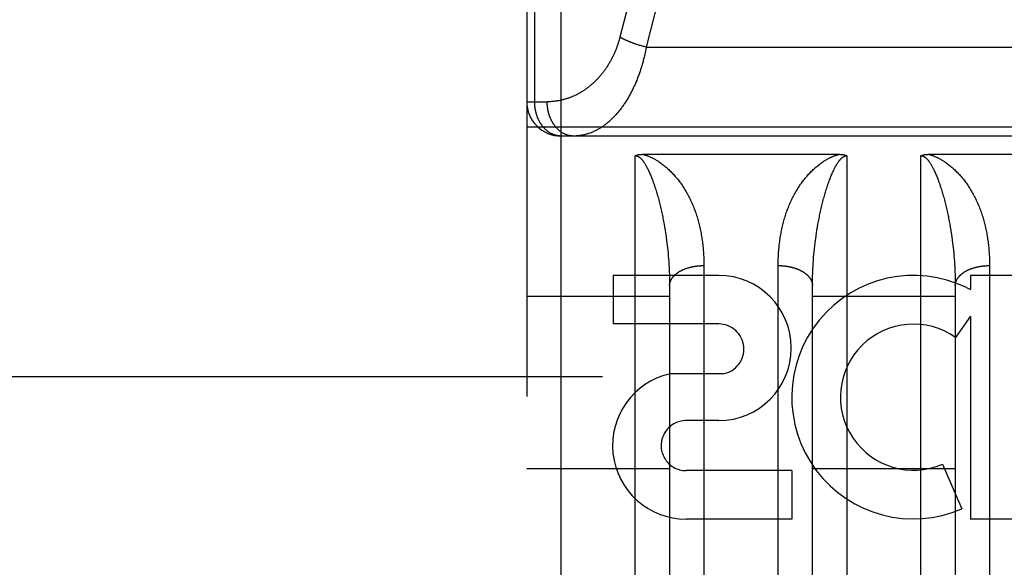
# Model space of a CAD drawing. Header units: inches. Extents: x 0 to 210, y 0 to 136.
# Tile 7 of 93: x 62.992 to 63.854, y 37.908 to 38.387. Entities that reach past the tile are written whole.
import ezdxf

# ---------------------------------------------------------------- set-up
doc = ezdxf.new("R2010")
doc.units = ezdxf.units.IN
doc.header["$LTSCALE"] = 11.549409
doc.header["$MEASUREMENT"] = 0
doc.linetypes.add('HIDDEN', pattern=[0.2, 0.1, -0.1])
doc.layers.get('0').update_dxf_attribs({"linetype": 'CONTINUOUS'})
for name, color, linetype in [('02___PRT_ALL_AXES', 7, 'CONTINUOUS'), ('DEFAULT_2', 8, 'HIDDEN'), ('DIMENSIONS', 7, 'CONTINUOUS')]:
    doc.layers.add(name, color=color, linetype=linetype)
doc.styles.get("Standard").update_dxf_attribs({"font": 'arial.ttf'})
doc.dimstyles.new('DIMSTYLE_1', dxfattribs={"dimtxt": 0.926423, "dimasz": 1.235231, "dimexe": 0.09, "dimexo": 0.07, "dimgap": 0.0375, "dimtad": 0, "dimtih": 1, "dimtoh": 1, "dimzin": 4, "dimdsep": 46, "dimtxsty": 'Standard', "dimblk": '_FILLED', "dimblk1": '_FILLED', "dimblk2": '_FILLED', "dimcen": 0.09, "dimazin": 1, "dimtfac": 1, "dimtofl": 0, "dimtmove": 0, "dimatfit": 3, "dimldrblk": '_FILLED', "dimfxl": 0, "dimtolj": 1, "dimtzin": 4, "dimarcsym": 0})

# ---------------------------------------------------------------- blocks, each defined once
blk = doc.blocks.new('_FILLED')
at = {"color": 0, "linetype": 'ByBlock'}
blk.add_solid([(0, 0), (-1, 0.2), (-1, -0.2)], dxfattribs=at)
blk = doc.blocks.new('*D13')
at = {"layer": 'DIMENSIONS', "color": 2, "linetype": 'Continuous'}
for p, q in [((62.9358, 76.15688), (60.56498, 76.15688)), ((66.5608, 76.15688), (69.03127, 76.15688))]:
    blk.add_line(p, q, dxfattribs=at)
at = {"layer": 'DIMENSIONS', "color": 2, "linetype": 'Continuous', "xscale": 1.2352309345, "yscale": 1.2352309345, "zscale": 1.2352309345}
blk.add_blockref('_FILLED', (62.9358, 76.15688), dxfattribs=at)
at = {"layer": 'DIMENSIONS', "color": 2, "linetype": 'Continuous', "xscale": 1.2352309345, "yscale": 1.2352309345, "zscale": 1.2352309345, "rotation": 180}
blk.add_blockref('_FILLED', (66.5608, 76.15688), dxfattribs=at)
at = {"layer": 'DIMENSIONS', "color": 2, "linetype": 'Continuous', "insert": (60.10177, 76.62009), "char_height": 0.926423, "width": 2.5175292, "attachment_point": 3, "line_spacing_factor": 0.9}
blk.add_mtext('3.63', dxfattribs=at)

msp = doc.modelspace()

# ---------------------------------------------------------------- linework, layer by layer
at = {"layer": '02___PRT_ALL_AXES', "color": 8, "linetype": 'HIDDEN'}
for p, q in [((63.60387, 38.16341), (63.51145, 38.16341)), ((63.51145, 38.16341), (63.51145, 38.12097)), ((63.98015, 38.16341), (63.82402, 38.16341)), ((63.82402, 38.16341), (63.82402, 38.15113)), ((63.82051, 38.1529), (63.82402, 38.15113)), ((63.60387, 38.12097), (63.51145, 38.12097)), ((63.82402, 38.12778), (63.81101, 38.10922)), ((63.82402, 38.12778), (63.82402, 37.95018)), ((63.6078, 38.07745), (63.56152, 38.07745)), ((63.60387, 38.03649), (63.57536, 38.03649)), ((63.66775, 37.99262), (63.57532, 37.99262)), ((63.66775, 37.99262), (63.66775, 37.95018)), ((63.79964, 37.99828), (63.81656, 37.95918)), ((63.66775, 37.95018), (63.57532, 37.95018)), ((63.98015, 37.95018), (63.82402, 37.95018))]:
    msp.add_line(p, q, dxfattribs=at)
for centre, radius, start, end in [((63.60387, 38.09995), 0.06346, 270, 90), ((63.77425, 38.05694), 0.10653, 64.26362, 293.40274), ((63.60387, 38.09903), 0.02193, 280.307, 90), ((63.77425, 38.05694), 0.06391, 54.88948, 293.40261), ((63.57524, 38.01456), 0.06437, 102.29948, 270.07752), ((63.57532, 38.01456), 0.02193, 89.90115, 270)]:
    msp.add_arc(centre, radius, start, end, dxfattribs=at)
at = {"layer": 'DEFAULT_2', "color": 8, "linetype": 'HIDDEN'}
for p, q in [((63.4658, 37.45741), (63.4658, 39.24241)), ((63.4358, 39.21241), (63.4358, 37.48741)), ((63.44274, 38.31541), (63.44274, 39.21241)), ((63.58208, 38.62673), (63.51732, 38.37202)), ((63.60497, 38.61726), (63.54039, 38.36325)), ((63.53218, 38.36551), (63.53139, 38.36577)), ((63.53299, 38.36525), (63.53218, 38.36551)), ((63.53379, 38.36501), (63.53299, 38.36525)), ((63.53461, 38.36476), (63.53379, 38.36501)), ((63.53542, 38.36453), (63.53461, 38.36476)), ((63.53624, 38.3643), (63.53542, 38.36453)), ((63.53707, 38.36407), (63.53624, 38.3643)), ((63.5379, 38.36386), (63.53707, 38.36407)), ((63.53873, 38.36365), (63.5379, 38.36386)), ((63.53956, 38.36344), (63.53873, 38.36365)), ((63.54039, 38.36325), (63.53956, 38.36344)), ((63.54039, 38.36325), (63.95622, 38.36325)), ((63.4358, 38.31541), (63.4537, 38.31541)), ((63.4358, 38.29341), (64.0608, 38.29341)), ((64.0308, 38.28541), (63.4658, 38.28541)), ((63.5308, 37.45741), (63.5308, 38.2682)), ((63.53718, 38.26941), (63.70921, 38.26941)), ((63.7158, 38.2682), (63.7158, 37.45741)), ((63.7808, 37.45741), (63.7808, 38.2682)), ((63.78718, 38.26941), (63.95921, 38.26941)), ((63.5555, 38.21077), (63.55597, 38.20823)), ((63.55597, 38.20823), (63.55641, 38.2057)), ((63.6902, 38.2057), (63.69064, 38.20823)), ((63.8055, 38.21077), (63.80597, 38.20823)), ((63.80597, 38.20823), (63.80641, 38.2057)), ((63.55641, 38.2057), (63.55683, 38.20316)), ((63.55743, 38.19935), (63.5578, 38.19681)), ((63.68864, 38.19554), (63.68899, 38.19808)), ((63.68899, 38.19808), (63.68937, 38.20062)), ((63.68937, 38.20062), (63.68977, 38.20316)), ((63.68977, 38.20316), (63.6902, 38.2057)), ((63.80704, 38.20189), (63.80743, 38.19935)), ((63.80743, 38.19935), (63.8078, 38.19681)), ((63.5578, 38.19681), (63.55814, 38.19428)), ((63.55814, 38.19428), (63.55847, 38.19174)), ((63.68756, 38.18669), (63.68784, 38.18922)), ((63.68784, 38.18922), (63.68814, 38.19174)), ((63.8078, 38.19681), (63.80814, 38.19428)), ((63.80814, 38.19428), (63.80847, 38.19174)), ((63.55891, 38.18795), (63.55918, 38.18543)), ((63.55918, 38.18543), (63.55943, 38.18292)), ((63.55943, 38.18292), (63.55966, 38.18041)), ((63.55966, 38.18041), (63.55987, 38.1779)), ((63.68684, 38.17915), (63.68706, 38.18166)), ((63.68706, 38.18166), (63.6873, 38.18417)), ((63.6873, 38.18417), (63.68756, 38.18669)), ((63.80891, 38.18795), (63.80918, 38.18543)), ((63.80918, 38.18543), (63.80943, 38.18292)), ((63.80943, 38.18292), (63.80966, 38.18041)), ((63.80966, 38.18041), (63.80987, 38.1779)), ((63.55987, 38.1779), (63.56006, 38.1754)), ((63.56006, 38.1754), (63.56022, 38.17292)), ((63.5908, 38.17339), (63.5908, 37.82817)), ((63.65581, 37.8269), (63.6558, 38.17206)), ((63.68631, 38.17167), (63.68647, 38.17416)), ((63.68647, 38.17416), (63.68664, 38.17665)), ((63.68664, 38.17665), (63.68684, 38.17915)), ((63.80987, 38.1779), (63.81006, 38.1754)), ((63.8408, 38.17339), (63.8408, 37.82817)), ((63.56043, 38.1692), (63.56055, 38.16673)), ((63.56055, 38.16673), (63.56064, 38.16427)), ((63.56064, 38.16427), (63.56071, 38.16182)), ((63.68606, 38.16673), (63.68618, 38.1692)), ((63.68618, 38.1692), (63.68631, 38.17167)), ((63.8103, 38.17167), (63.81043, 38.1692)), ((63.81043, 38.1692), (63.81055, 38.16673)), ((63.81055, 38.16673), (63.81064, 38.16427)), ((63.81064, 38.16427), (63.81071, 38.16182)), ((63.56071, 38.16182), (63.56076, 38.15939)), ((63.56076, 38.15939), (63.56079, 38.15696)), ((63.56079, 38.15696), (63.5608, 38.15455)), ((63.5608, 38.15455), (63.5608, 37.84733)), ((63.6858, 37.84855), (63.68581, 38.15575)), ((63.68581, 38.15575), (63.68583, 38.15817)), ((63.68583, 38.15817), (63.68587, 38.1606)), ((63.68587, 38.1606), (63.68593, 38.16305)), ((63.81071, 38.16182), (63.81076, 38.15939)), ((63.81076, 38.15939), (63.81079, 38.15696)), ((63.81079, 38.15696), (63.8108, 38.15455)), ((63.8108, 38.15455), (63.8108, 37.84733)), ((63.4358, 38.14541), (63.5608, 38.14541)), ((63.6858, 38.14541), (63.8108, 38.14541)), ((39.2483, 38.0749), (65.8523, 38.0749)), ((63.4358, 37.99441), (63.5608, 37.99441)), ((63.6858, 37.99441), (63.8108, 37.99441))]:
    msp.add_line(p, q, dxfattribs=at)
for points in [[(63.51732, 38.37202), (63.51714, 38.37131), (63.51695, 38.3706), (63.51675, 38.36989), (63.51655, 38.36919), (63.51635, 38.36848), (63.51614, 38.36778), (63.51592, 38.36708), (63.5157, 38.36638), (63.51547, 38.36568), (63.51523, 38.36499), (63.51499, 38.36429), (63.51475, 38.3636), (63.51449, 38.36291), (63.51423, 38.36222), (63.51397, 38.36153), (63.5137, 38.36085), (63.51343, 38.36017), (63.51314, 38.35948), (63.51286, 38.35881), (63.51257, 38.35813), (63.51227, 38.35746), (63.51196, 38.35678), (63.51165, 38.35611), (63.51133, 38.35545), (63.51101, 38.35478), (63.51068, 38.35412), (63.51035, 38.35346), (63.51001, 38.3528), (63.50966, 38.35215), (63.50931, 38.3515), (63.50896, 38.35085), (63.50859, 38.35021), (63.50822, 38.34956), (63.50785, 38.34892), (63.50747, 38.34829), (63.50708, 38.34766), (63.50669, 38.34703), (63.50629, 38.3464), (63.50588, 38.34578), (63.50547, 38.34516), (63.50506, 38.34455), (63.50463, 38.34394), (63.5042, 38.34333), (63.50377, 38.34273), (63.50333, 38.34213), (63.50289, 38.34154), (63.50243, 38.34095), (63.50198, 38.34036), (63.50151, 38.33978), (63.50104, 38.3392), (63.50057, 38.33863), (63.50009, 38.33806), (63.4996, 38.3375), (63.49911, 38.33694), (63.49861, 38.33639), (63.49811, 38.33584), (63.4976, 38.3353), (63.49709, 38.33476), (63.49657, 38.33423), (63.49604, 38.3337), (63.49551, 38.33318), (63.49498, 38.33267), (63.49444, 38.33216), (63.49389, 38.33165), (63.49334, 38.33115), (63.49278, 38.33066), (63.49222, 38.33018), (63.49165, 38.3297), (63.49107, 38.32922), (63.4905, 38.32876), (63.48991, 38.3283), (63.48932, 38.32784), (63.48873, 38.32739), (63.48813, 38.32695), (63.48753, 38.32652), (63.48692, 38.32609), (63.48631, 38.32567), (63.48569, 38.32526), (63.48507, 38.32486), (63.48444, 38.32446), (63.48381, 38.32407), (63.48318, 38.32369), (63.48254, 38.32331), (63.48189, 38.32294), (63.48125, 38.32258), (63.48059, 38.32223), (63.47994, 38.32189), (63.47928, 38.32155), (63.47861, 38.32123), (63.47795, 38.32091), (63.47727, 38.3206), (63.4766, 38.32029), (63.47592, 38.32), (63.47524, 38.31971), (63.47455, 38.31944), (63.47386, 38.31917), (63.47317, 38.31891), (63.47248, 38.31866), (63.47178, 38.31842), (63.47108, 38.31818), (63.47038, 38.31796), (63.46967, 38.31775), (63.46896, 38.31754), (63.46825, 38.31734), (63.46754, 38.31716), (63.46682, 38.31698), (63.46611, 38.31681), (63.46539, 38.31665), (63.46467, 38.3165), (63.46394, 38.31636), (63.46322, 38.31623), (63.46249, 38.31611), (63.46177, 38.316), (63.46104, 38.31589), (63.46031, 38.3158), (63.45958, 38.31572), (63.45884, 38.31565), (63.45811, 38.31558), (63.45738, 38.31553), (63.45664, 38.31548), (63.45591, 38.31545), (63.45517, 38.31543), (63.45444, 38.31541), (63.4537, 38.31541)], [(63.53139, 38.36577), (63.5306, 38.36603), (63.53021, 38.36616), (63.52982, 38.3663), (63.52944, 38.36643), (63.52905, 38.36657), (63.52867, 38.36671), (63.52829, 38.36685), (63.52791, 38.36699), (63.52754, 38.36713), (63.52717, 38.36727), (63.5268, 38.36742), (63.52643, 38.36756), (63.52607, 38.36771), (63.52571, 38.36785), (63.52535, 38.368), (63.525, 38.36815), (63.52464, 38.3683), (63.5243, 38.36844), (63.52395, 38.36859), (63.52361, 38.36875), (63.52327, 38.3689), (63.52294, 38.36905), (63.5226, 38.3692), (63.52228, 38.36935), (63.52195, 38.36951), (63.52163, 38.36966), (63.52132, 38.36982), (63.521, 38.36997), (63.52069, 38.37013), (63.52039, 38.37028), (63.52009, 38.37044), (63.51979, 38.3706), (63.5195, 38.37075), (63.51921, 38.37091), (63.51893, 38.37107), (63.51865, 38.37123), (63.51838, 38.37138), (63.51811, 38.37154), (63.51784, 38.3717), (63.51758, 38.37186), (63.51732, 38.37202)], [(63.54039, 38.36325), (63.5402, 38.36227), (63.54002, 38.3613), (63.53982, 38.36033), (63.53962, 38.35936), (63.53941, 38.35839), (63.5392, 38.35742), (63.53899, 38.35646), (63.53876, 38.3555), (63.53853, 38.35454), (63.5383, 38.35358), (63.53806, 38.35263), (63.53781, 38.35167), (63.53756, 38.35072), (63.5373, 38.34978), (63.53704, 38.34883), (63.53677, 38.34789), (63.53649, 38.34695), (63.53621, 38.34601), (63.53592, 38.34508), (63.53563, 38.34415), (63.53533, 38.34322), (63.53503, 38.3423), (63.53472, 38.34138), (63.5344, 38.34046), (63.53408, 38.33955), (63.53375, 38.33864), (63.53342, 38.33773), (63.53308, 38.33683), (63.53273, 38.33593), (63.53238, 38.33503), (63.53202, 38.33414), (63.53166, 38.33325), (63.53129, 38.33237), (63.53091, 38.33149), (63.53053, 38.33062), (63.53015, 38.32975), (63.52975, 38.32889), (63.52935, 38.32803), (63.52895, 38.32717), (63.52854, 38.32632), (63.52812, 38.32548), (63.5277, 38.32464), (63.52727, 38.3238), (63.52684, 38.32298), (63.5264, 38.32215), (63.52595, 38.32134), (63.5255, 38.32052), (63.52504, 38.31972), (63.52458, 38.31892), (63.52411, 38.31813), (63.52364, 38.31734), (63.52316, 38.31656), (63.52267, 38.31578), (63.52218, 38.31502), (63.52168, 38.31426), (63.52118, 38.3135), (63.52067, 38.31276), (63.52016, 38.31202), (63.51964, 38.31129), (63.51911, 38.31056), (63.51858, 38.30985), (63.51804, 38.30914), (63.5175, 38.30844), (63.51695, 38.30774), (63.5164, 38.30706), (63.51584, 38.30638), (63.51528, 38.30571), (63.51471, 38.30505), (63.51414, 38.3044), (63.51356, 38.30376), (63.51298, 38.30313), (63.51239, 38.3025), (63.5118, 38.30189), (63.5112, 38.30128), (63.5106, 38.30069), (63.50999, 38.3001), (63.50938, 38.29952), (63.50876, 38.29896), (63.50814, 38.2984), (63.50751, 38.29785), (63.50688, 38.29732), (63.50624, 38.29679), (63.5056, 38.29628), (63.50496, 38.29577), (63.50431, 38.29528), (63.50366, 38.29479), (63.503, 38.29432), (63.50234, 38.29386), (63.50168, 38.29341), (63.50101, 38.29297), (63.50034, 38.29254), (63.49967, 38.29213), (63.49899, 38.29172), (63.49831, 38.29133), (63.49762, 38.29095), (63.49693, 38.29058), (63.49624, 38.29022), (63.49555, 38.28988), (63.49485, 38.28955), (63.49415, 38.28923), (63.49344, 38.28892), (63.49274, 38.28862), (63.49203, 38.28834), (63.49132, 38.28807), (63.49061, 38.28781), (63.48989, 38.28757), (63.48917, 38.28734), (63.48845, 38.28712), (63.48773, 38.28691), (63.48701, 38.28672), (63.48629, 38.28654), (63.48556, 38.28637), (63.48483, 38.28622), (63.4841, 38.28608), (63.48337, 38.28595), (63.48264, 38.28584), (63.48191, 38.28574), (63.48118, 38.28565), (63.48044, 38.28557), (63.47971, 38.28551), (63.47897, 38.28547), (63.47824, 38.28543), (63.4775, 38.28541), (63.47677, 38.28541)], [(63.4658, 38.28541), (63.4655, 38.28541), (63.46518, 38.28542), (63.46487, 38.28543), (63.46454, 38.28545), (63.46422, 38.28548), (63.4639, 38.28551), (63.46358, 38.28555), (63.46325, 38.28559), (63.46293, 38.28564), (63.46261, 38.2857), (63.46229, 38.28576), (63.46197, 38.28582), (63.46165, 38.2859), (63.46133, 38.28597), (63.46102, 38.28606), (63.4607, 38.28615), (63.46039, 38.28625), (63.46007, 38.28635), (63.45976, 38.28646), (63.45945, 38.28657), (63.45914, 38.28669), (63.45883, 38.28681), (63.45852, 38.28694), (63.45821, 38.28708), (63.45791, 38.28722), (63.4576, 38.28737), (63.4573, 38.28752), (63.457, 38.28768), (63.4567, 38.28784), (63.45641, 38.28801), (63.45611, 38.28818), (63.45582, 38.28836), (63.45553, 38.28855), (63.45524, 38.28874), (63.45495, 38.28893), (63.45467, 38.28913), (63.45438, 38.28934), (63.4541, 38.28955), (63.45383, 38.28977), (63.45355, 38.28999), (63.45328, 38.29022), (63.45301, 38.29045), (63.45274, 38.29068), (63.45247, 38.29092), (63.45221, 38.29117), (63.45195, 38.29142), (63.45169, 38.29168), (63.45144, 38.29194), (63.45119, 38.2922), (63.45094, 38.29247), (63.45069, 38.29274), (63.45045, 38.29302), (63.45021, 38.2933), (63.44997, 38.29359), (63.44974, 38.29388), (63.44951, 38.29418), (63.44928, 38.29448), (63.44905, 38.29478), (63.44883, 38.29509), (63.44862, 38.2954), (63.4484, 38.29572), (63.44819, 38.29604), (63.44798, 38.29636), (63.44778, 38.29669), (63.44758, 38.29702), (63.44738, 38.29735), (63.44719, 38.29769), (63.447, 38.29803), (63.44681, 38.29838), (63.44663, 38.29873), (63.44645, 38.29908), (63.44628, 38.29943), (63.44611, 38.29979), (63.44594, 38.30015), (63.44578, 38.30051), (63.44562, 38.30088), (63.44547, 38.30125), (63.44532, 38.30162), (63.44517, 38.302), (63.44503, 38.30238), (63.44489, 38.30276), (63.44475, 38.30314), (63.44462, 38.30353), (63.4445, 38.30392), (63.44438, 38.30431), (63.44426, 38.3047), (63.44414, 38.30509), (63.44403, 38.30549), (63.44393, 38.30589), (63.44383, 38.30629), (63.44373, 38.30669), (63.44364, 38.30709), (63.44355, 38.3075), (63.44347, 38.30791), (63.44339, 38.30831), (63.44332, 38.30872), (63.44325, 38.30914), (63.44318, 38.30955), (63.44312, 38.30996), (63.44306, 38.31038), (63.44301, 38.31079), (63.44296, 38.31121), (63.44292, 38.31163), (63.44288, 38.31204), (63.44285, 38.31246), (63.44282, 38.31288), (63.44279, 38.3133), (63.44277, 38.31372), (63.44276, 38.31414), (63.44275, 38.31456), (63.44274, 38.31499), (63.44274, 38.31541)], [(63.47677, 38.28541), (63.47644, 38.28541), (63.47611, 38.28542), (63.47578, 38.28543), (63.47545, 38.28546), (63.47512, 38.28548), (63.47479, 38.28552), (63.47447, 38.28556), (63.47414, 38.2856), (63.47381, 38.28565), (63.47349, 38.28571), (63.47316, 38.28578), (63.47284, 38.28585), (63.47251, 38.28592), (63.47219, 38.286), (63.47187, 38.28609), (63.47154, 38.28619), (63.47122, 38.28629), (63.4709, 38.28639), (63.47059, 38.2865), (63.47027, 38.28662), (63.46995, 38.28675), (63.46964, 38.28687), (63.46933, 38.28701), (63.46902, 38.28715), (63.46871, 38.2873), (63.4684, 38.28745), (63.46809, 38.28761), (63.46779, 38.28777), (63.46749, 38.28794), (63.46719, 38.28812), (63.46689, 38.2883), (63.46659, 38.28848), (63.4663, 38.28868), (63.466, 38.28887), (63.46571, 38.28908), (63.46543, 38.28928), (63.46514, 38.2895), (63.46486, 38.28972), (63.46458, 38.28994), (63.4643, 38.29017), (63.46402, 38.2904), (63.46375, 38.29064), (63.46348, 38.29089), (63.46321, 38.29114), (63.46295, 38.29139), (63.46268, 38.29165), (63.46242, 38.29191), (63.46217, 38.29218), (63.46191, 38.29246), (63.46166, 38.29273), (63.46142, 38.29302), (63.46117, 38.2933), (63.46093, 38.2936), (63.46069, 38.29389), (63.46046, 38.29419), (63.46023, 38.2945), (63.46, 38.29481), (63.45977, 38.29512), (63.45955, 38.29544), (63.45934, 38.29576), (63.45912, 38.29609), (63.45891, 38.29642), (63.45871, 38.29675), (63.4585, 38.29709), (63.4583, 38.29743), (63.45811, 38.29777), (63.45792, 38.29812), (63.45773, 38.29847), (63.45754, 38.29883), (63.45736, 38.29919), (63.45719, 38.29955), (63.45702, 38.29991), (63.45685, 38.30028), (63.45668, 38.30065), (63.45652, 38.30103), (63.45637, 38.30141), (63.45622, 38.30179), (63.45607, 38.30217), (63.45593, 38.30256), (63.45579, 38.30294), (63.45565, 38.30333), (63.45552, 38.30373), (63.4554, 38.30412), (63.45527, 38.30452), (63.45516, 38.30492), (63.45504, 38.30532), (63.45494, 38.30573), (63.45483, 38.30614), (63.45473, 38.30654), (63.45464, 38.30695), (63.45455, 38.30737), (63.45446, 38.30778), (63.45438, 38.30819), (63.4543, 38.30861), (63.45423, 38.30903), (63.45416, 38.30945), (63.4541, 38.30987), (63.45404, 38.31029), (63.45399, 38.31071), (63.45394, 38.31114), (63.45389, 38.31156), (63.45385, 38.31199), (63.45382, 38.31241), (63.45379, 38.31284), (63.45376, 38.31327), (63.45374, 38.31369), (63.45372, 38.31412), (63.45371, 38.31455), (63.4537, 38.31498), (63.4537, 38.31541)], [(63.5308, 38.2682), (63.53089, 38.26824), (63.53098, 38.26829), (63.53107, 38.26833), (63.53116, 38.26838), (63.53125, 38.26842), (63.53135, 38.26846), (63.53145, 38.2685), (63.53155, 38.26854), (63.53165, 38.26858), (63.53175, 38.26862), (63.53186, 38.26866), (63.53197, 38.2687), (63.53208, 38.26873), (63.5322, 38.26877), (63.53232, 38.2688), (63.53243, 38.26884), (63.53256, 38.26887), (63.53268, 38.2689), (63.53281, 38.26894), (63.53294, 38.26897), (63.53307, 38.269), (63.5332, 38.26903), (63.53334, 38.26905), (63.53348, 38.26908), (63.53363, 38.26911), (63.53377, 38.26913), (63.53392, 38.26916), (63.53408, 38.26918), (63.53423, 38.26921), (63.53439, 38.26923), (63.53455, 38.26925), (63.53472, 38.26927), (63.53489, 38.26929), (63.53506, 38.2693), (63.53523, 38.26932), (63.53541, 38.26933), (63.53559, 38.26935), (63.53578, 38.26936), (63.53597, 38.26937), (63.53616, 38.26938), (63.53636, 38.26939), (63.53656, 38.2694), (63.53676, 38.2694), (63.53697, 38.26941), (63.53718, 38.26941)], [(63.5308, 38.2682), (63.53086, 38.2682), (63.53091, 38.2682), (63.53097, 38.2682), (63.53102, 38.26819), (63.53108, 38.26819), (63.53113, 38.26819), (63.53118, 38.26818), (63.53124, 38.26818), (63.5313, 38.26817), (63.53135, 38.26817), (63.53141, 38.26816), (63.53147, 38.26815), (63.53153, 38.26814), (63.53159, 38.26813), (63.53165, 38.26812), (63.53171, 38.26811), (63.53177, 38.2681), (63.53183, 38.26809), (63.53189, 38.26807), (63.53196, 38.26806), (63.53203, 38.26804), (63.53209, 38.26802), (63.53216, 38.268), (63.53223, 38.26798), (63.53231, 38.26796), (63.53238, 38.26793), (63.53246, 38.26791), (63.53254, 38.26788), (63.53262, 38.26785), (63.5327, 38.26781), (63.53279, 38.26778), (63.53287, 38.26774), (63.53296, 38.2677), (63.53306, 38.26766), (63.53315, 38.26761), (63.53325, 38.26756), (63.53336, 38.2675), (63.53346, 38.26745), (63.53357, 38.26738), (63.53369, 38.26732), (63.5338, 38.26725), (63.53391, 38.26717), (63.53403, 38.26709), (63.53415, 38.26701), (63.53428, 38.26692), (63.5344, 38.26683), (63.53453, 38.26673), (63.53466, 38.26663), (63.5348, 38.26652), (63.53494, 38.2664), (63.53508, 38.26627), (63.53523, 38.26614), (63.53538, 38.266), (63.53554, 38.26586), (63.5357, 38.2657), (63.53586, 38.26553), (63.53603, 38.26535), (63.53621, 38.26517), (63.53639, 38.26496), (63.53657, 38.26475), (63.53677, 38.26452), (63.53697, 38.26428), (63.53717, 38.26402), (63.53739, 38.26375), (63.53761, 38.26346), (63.53784, 38.26314), (63.53808, 38.26281), (63.53832, 38.26246), (63.53858, 38.26208), (63.53884, 38.26167), (63.53912, 38.26124), (63.5394, 38.26078), (63.5397, 38.26029), (63.54, 38.25977), (63.54032, 38.25922), (63.54064, 38.25863), (63.54097, 38.25801), (63.54131, 38.25735), (63.54167, 38.25666), (63.54202, 38.25593), (63.54239, 38.25517), (63.54276, 38.25437), (63.54314, 38.25353), (63.54352, 38.25267), (63.5439, 38.25178), (63.54429, 38.25086), (63.54467, 38.24992), (63.54505, 38.24896), (63.54543, 38.24799), (63.5458, 38.247)], [(63.5374, 38.26941), (63.53765, 38.26935), (63.5379, 38.26929), (63.53816, 38.26922), (63.53842, 38.26915), (63.53869, 38.26907), (63.53897, 38.26899), (63.53926, 38.2689), (63.53955, 38.26881), (63.53985, 38.26872), (63.54017, 38.26862), (63.54049, 38.26851), (63.54081, 38.26839), (63.54116, 38.26827), (63.54151, 38.26814), (63.54187, 38.268), (63.54225, 38.26785), (63.54263, 38.2677), (63.54303, 38.26753), (63.54345, 38.26735), (63.54387, 38.26717), (63.54432, 38.26696), (63.54478, 38.26675), (63.54526, 38.26652), (63.54575, 38.26627), (63.54627, 38.26601), (63.5468, 38.26573), (63.54735, 38.26543), (63.54792, 38.26511), (63.54851, 38.26477), (63.54912, 38.26441), (63.54975, 38.26402), (63.5504, 38.26361), (63.55107, 38.26318), (63.55176, 38.26272), (63.55247, 38.26224), (63.55319, 38.26173), (63.55393, 38.26119), (63.55467, 38.26063), (63.55544, 38.26004), (63.5562, 38.25942), (63.55698, 38.25879), (63.55775, 38.25814), (63.55852, 38.25746), (63.55929, 38.25678), (63.56005, 38.25608), (63.5608, 38.25536)], [(63.6858, 38.25536), (63.68656, 38.25608), (63.68732, 38.25678), (63.68809, 38.25746), (63.68886, 38.25814), (63.68963, 38.25879), (63.6904, 38.25942), (63.69117, 38.26004), (63.69193, 38.26063), (63.69268, 38.26119), (63.69342, 38.26173), (63.69414, 38.26224), (63.69485, 38.26272), (63.69554, 38.26318), (63.69621, 38.26361), (63.69686, 38.26402), (63.69749, 38.26441), (63.6981, 38.26477), (63.69869, 38.26511), (63.69926, 38.26543), (63.69981, 38.26573), (63.70034, 38.26601), (63.70085, 38.26627), (63.70135, 38.26652), (63.70183, 38.26675), (63.70229, 38.26696), (63.70273, 38.26717), (63.70316, 38.26735), (63.70358, 38.26753), (63.70398, 38.2677), (63.70436, 38.26785), (63.70474, 38.268), (63.7051, 38.26814), (63.70545, 38.26827), (63.70579, 38.26839), (63.70612, 38.26851), (63.70644, 38.26862), (63.70675, 38.26872), (63.70706, 38.26881), (63.70735, 38.2689), (63.70764, 38.26899), (63.70791, 38.26907), (63.70819, 38.26915), (63.70845, 38.26922), (63.70871, 38.26929), (63.70896, 38.26935), (63.70921, 38.26941)], [(63.7008, 38.247), (63.70118, 38.24798), (63.70155, 38.24894), (63.70192, 38.24988), (63.7023, 38.2508), (63.70267, 38.2517), (63.70304, 38.25257), (63.70341, 38.2534), (63.70377, 38.25421), (63.70413, 38.25498), (63.70448, 38.25572), (63.70483, 38.25642), (63.70516, 38.25709), (63.70549, 38.25773), (63.70581, 38.25834), (63.70612, 38.25891), (63.70642, 38.25945), (63.70672, 38.25996), (63.707, 38.26044), (63.70727, 38.26089), (63.70754, 38.26132), (63.7078, 38.26172), (63.70804, 38.2621), (63.70828, 38.26245), (63.70852, 38.26279), (63.70874, 38.26311), (63.70896, 38.2634), (63.70917, 38.26368), (63.70937, 38.26394), (63.70957, 38.26419), (63.70976, 38.26443), (63.70995, 38.26465), (63.71013, 38.26485), (63.7103, 38.26505), (63.71047, 38.26524), (63.71063, 38.26541), (63.71079, 38.26558), (63.71095, 38.26573), (63.7111, 38.26588), (63.71125, 38.26602), (63.71139, 38.26615), (63.71153, 38.26628), (63.71166, 38.26639), (63.7118, 38.26651), (63.71193, 38.26661), (63.71205, 38.26671), (63.71218, 38.26681), (63.7123, 38.2669), (63.71242, 38.26698), (63.71253, 38.26706), (63.71265, 38.26714), (63.71276, 38.26721), (63.71287, 38.26728), (63.71297, 38.26735), (63.71308, 38.26741), (63.71318, 38.26746), (63.71328, 38.26752), (63.71337, 38.26757), (63.71346, 38.26762), (63.71356, 38.26766), (63.71364, 38.2677), (63.71373, 38.26774), (63.71381, 38.26778), (63.7139, 38.26781), (63.71398, 38.26784), (63.71405, 38.26787), (63.71413, 38.2679), (63.7142, 38.26792), (63.71427, 38.26795), (63.71434, 38.26797), (63.71441, 38.26799), (63.71448, 38.26801), (63.71455, 38.26803), (63.71461, 38.26805), (63.71467, 38.26806), (63.71474, 38.26808), (63.7148, 38.26809), (63.71486, 38.2681), (63.71492, 38.26812), (63.71498, 38.26813), (63.71504, 38.26814), (63.71509, 38.26815), (63.71515, 38.26815), (63.71521, 38.26816), (63.71526, 38.26817), (63.71532, 38.26817), (63.71537, 38.26818), (63.71543, 38.26818), (63.71548, 38.26819), (63.71554, 38.26819), (63.71559, 38.26819), (63.71564, 38.2682), (63.7157, 38.2682), (63.71575, 38.2682), (63.7158, 38.2682)], [(63.70921, 38.26941), (63.70943, 38.26941), (63.70964, 38.26941), (63.70985, 38.2694), (63.71005, 38.2694), (63.71025, 38.26939), (63.71045, 38.26938), (63.71064, 38.26937), (63.71083, 38.26936), (63.71101, 38.26935), (63.71119, 38.26933), (63.71137, 38.26932), (63.71155, 38.2693), (63.71172, 38.26929), (63.71189, 38.26927), (63.71205, 38.26925), (63.71221, 38.26923), (63.71237, 38.26921), (63.71253, 38.26918), (63.71268, 38.26916), (63.71283, 38.26914), (63.71298, 38.26911), (63.71312, 38.26908), (63.71326, 38.26906), (63.7134, 38.26903), (63.71353, 38.269), (63.71367, 38.26897), (63.7138, 38.26894), (63.71392, 38.26891), (63.71405, 38.26887), (63.71417, 38.26884), (63.71429, 38.26881), (63.7144, 38.26877), (63.71452, 38.26874), (63.71463, 38.2687), (63.71474, 38.26866), (63.71485, 38.26862), (63.71495, 38.26858), (63.71506, 38.26854), (63.71516, 38.2685), (63.71526, 38.26846), (63.71535, 38.26842), (63.71545, 38.26838), (63.71554, 38.26833), (63.71563, 38.26829), (63.71572, 38.26825), (63.7158, 38.2682)], [(63.7808, 38.2682), (63.78089, 38.26825), (63.78098, 38.26829), (63.78107, 38.26834), (63.78116, 38.26838), (63.78126, 38.26842), (63.78136, 38.26846), (63.78145, 38.26851), (63.78155, 38.26855), (63.78166, 38.26859), (63.78176, 38.26862), (63.78187, 38.26866), (63.78198, 38.2687), (63.78209, 38.26874), (63.7822, 38.26877), (63.78232, 38.26881), (63.78244, 38.26884), (63.78256, 38.26887), (63.78269, 38.26891), (63.78281, 38.26894), (63.78294, 38.26897), (63.78308, 38.269), (63.78321, 38.26903), (63.78335, 38.26906), (63.78349, 38.26908), (63.78363, 38.26911), (63.78378, 38.26914), (63.78393, 38.26916), (63.78408, 38.26918), (63.78424, 38.26921), (63.78439, 38.26923), (63.78456, 38.26925), (63.78472, 38.26927), (63.78489, 38.26929), (63.78506, 38.2693), (63.78524, 38.26932), (63.78541, 38.26933), (63.7856, 38.26935), (63.78578, 38.26936), (63.78597, 38.26937), (63.78616, 38.26938), (63.78636, 38.26939), (63.78656, 38.2694), (63.78676, 38.2694), (63.78697, 38.26941), (63.78718, 38.26941)], [(63.7808, 38.2682), (63.78086, 38.2682), (63.78091, 38.2682), (63.78097, 38.2682), (63.78102, 38.26819), (63.78108, 38.26819), (63.78113, 38.26819), (63.78118, 38.26818), (63.78124, 38.26818), (63.7813, 38.26817), (63.78135, 38.26817), (63.78141, 38.26816), (63.78147, 38.26815), (63.78153, 38.26814), (63.78159, 38.26813), (63.78165, 38.26812), (63.78171, 38.26811), (63.78177, 38.2681), (63.78183, 38.26809), (63.78189, 38.26807), (63.78196, 38.26806), (63.78203, 38.26804), (63.78209, 38.26802), (63.78216, 38.268), (63.78223, 38.26798), (63.78231, 38.26796), (63.78238, 38.26793), (63.78246, 38.26791), (63.78254, 38.26788), (63.78262, 38.26785), (63.7827, 38.26781), (63.78279, 38.26778), (63.78287, 38.26774), (63.78296, 38.2677), (63.78306, 38.26766), (63.78315, 38.26761), (63.78325, 38.26756), (63.78336, 38.2675), (63.78346, 38.26745), (63.78357, 38.26738), (63.78369, 38.26732), (63.7838, 38.26725), (63.78391, 38.26717), (63.78403, 38.26709), (63.78415, 38.26701), (63.78428, 38.26692), (63.7844, 38.26683), (63.78453, 38.26673), (63.78466, 38.26663), (63.7848, 38.26652), (63.78494, 38.2664), (63.78508, 38.26627), (63.78523, 38.26614), (63.78538, 38.266), (63.78554, 38.26586), (63.7857, 38.2657), (63.78586, 38.26553), (63.78603, 38.26535), (63.78621, 38.26517), (63.78639, 38.26496), (63.78657, 38.26475), (63.78677, 38.26452), (63.78697, 38.26428), (63.78717, 38.26402), (63.78739, 38.26375), (63.78761, 38.26346), (63.78784, 38.26314), (63.78808, 38.26281), (63.78832, 38.26246), (63.78858, 38.26208), (63.78884, 38.26167), (63.78912, 38.26124), (63.7894, 38.26078), (63.7897, 38.26029), (63.79, 38.25977), (63.79032, 38.25922), (63.79064, 38.25863), (63.79097, 38.25801), (63.79131, 38.25735), (63.79167, 38.25666), (63.79202, 38.25593), (63.79239, 38.25517), (63.79276, 38.25437), (63.79314, 38.25353), (63.79352, 38.25267), (63.7939, 38.25178), (63.79429, 38.25086), (63.79467, 38.24992), (63.79505, 38.24896), (63.79543, 38.24799), (63.7958, 38.247)], [(63.7874, 38.26941), (63.78765, 38.26935), (63.7879, 38.26929), (63.78816, 38.26922), (63.78842, 38.26915), (63.78869, 38.26907), (63.78897, 38.26899), (63.78926, 38.2689), (63.78955, 38.26881), (63.78985, 38.26872), (63.79017, 38.26862), (63.79049, 38.26851), (63.79081, 38.26839), (63.79116, 38.26827), (63.79151, 38.26814), (63.79187, 38.268), (63.79225, 38.26785), (63.79263, 38.2677), (63.79303, 38.26753), (63.79345, 38.26735), (63.79387, 38.26717), (63.79432, 38.26696), (63.79478, 38.26675), (63.79526, 38.26652), (63.79575, 38.26627), (63.79627, 38.26601), (63.7968, 38.26573), (63.79735, 38.26543), (63.79792, 38.26511), (63.79851, 38.26477), (63.79912, 38.26441), (63.79975, 38.26402), (63.8004, 38.26361), (63.80107, 38.26318), (63.80176, 38.26272), (63.80247, 38.26224), (63.80319, 38.26173), (63.80393, 38.26119), (63.80467, 38.26063), (63.80544, 38.26004), (63.8062, 38.25942), (63.80698, 38.25879), (63.80775, 38.25814), (63.80852, 38.25746), (63.80929, 38.25678), (63.81005, 38.25608), (63.8108, 38.25536)], [(63.5608, 38.25536), (63.56154, 38.25465), (63.56227, 38.25392), (63.56299, 38.25318), (63.56371, 38.25242), (63.56442, 38.25165), (63.56512, 38.25087), (63.56582, 38.25007), (63.56651, 38.24926), (63.56719, 38.24844), (63.56787, 38.2476), (63.56854, 38.24675), (63.5692, 38.24589), (63.56986, 38.24501), (63.57051, 38.24411), (63.57115, 38.24321), (63.57179, 38.24228), (63.57242, 38.24134), (63.57304, 38.24039), (63.57366, 38.23943), (63.57426, 38.23845), (63.57486, 38.23746), (63.57544, 38.23646), (63.57601, 38.23545), (63.57658, 38.23443), (63.57713, 38.2334), (63.57767, 38.23236), (63.5782, 38.23132), (63.57871, 38.23027), (63.57922, 38.22921), (63.57971, 38.22814), (63.5802, 38.22706), (63.58067, 38.22598), (63.58113, 38.22489), (63.58158, 38.22379), (63.58202, 38.22268), (63.58245, 38.22157), (63.58287, 38.22045), (63.58327, 38.21932), (63.58367, 38.21818), (63.58405, 38.21704), (63.58442, 38.21589), (63.58479, 38.21473), (63.58514, 38.21357), (63.58548, 38.2124), (63.58581, 38.21123), (63.58613, 38.21004), (63.58644, 38.20885), (63.58673, 38.20766), (63.58702, 38.20646), (63.5873, 38.20525), (63.58756, 38.20404), (63.58782, 38.20282), (63.58806, 38.20159), (63.5883, 38.20036), (63.58852, 38.19913), (63.58873, 38.19788), (63.58894, 38.19664), (63.58913, 38.19538), (63.58931, 38.19413), (63.58948, 38.19286), (63.58964, 38.19159), (63.58979, 38.19032), (63.58993, 38.18904), (63.59006, 38.18776), (63.59018, 38.18647), (63.59029, 38.18518), (63.59039, 38.18389), (63.59047, 38.18259), (63.59055, 38.18128), (63.59062, 38.17998), (63.59068, 38.17867), (63.59072, 38.17735), (63.59076, 38.17603), (63.59078, 38.17471), (63.5908, 38.17339)], [(63.6558, 38.17206), (63.65581, 38.17339), (63.65582, 38.17471), (63.65585, 38.17603), (63.65589, 38.17735), (63.65593, 38.17867), (63.65599, 38.17998), (63.65606, 38.18128), (63.65613, 38.18259), (63.65622, 38.18389), (63.65632, 38.18518), (63.65643, 38.18647), (63.65655, 38.18776), (63.65668, 38.18904), (63.65682, 38.19032), (63.65697, 38.19159), (63.65713, 38.19286), (63.6573, 38.19413), (63.65748, 38.19538), (63.65767, 38.19664), (63.65787, 38.19788), (63.65809, 38.19913), (63.65831, 38.20036), (63.65854, 38.20159), (63.65879, 38.20282), (63.65904, 38.20404), (63.65931, 38.20525), (63.65959, 38.20646), (63.65987, 38.20766), (63.66017, 38.20885), (63.66048, 38.21004), (63.6608, 38.21123), (63.66113, 38.2124), (63.66147, 38.21357), (63.66182, 38.21473), (63.66218, 38.21589), (63.66256, 38.21704), (63.66294, 38.21818), (63.66334, 38.21932), (63.66374, 38.22045), (63.66416, 38.22157), (63.66459, 38.22268), (63.66503, 38.22379), (63.66548, 38.22489), (63.66594, 38.22598), (63.66641, 38.22706), (63.6669, 38.22814), (63.66739, 38.22921), (63.6679, 38.23027), (63.66841, 38.23132), (63.66894, 38.23236), (63.66948, 38.2334), (63.67003, 38.23443), (63.67059, 38.23545), (63.67117, 38.23646), (63.67175, 38.23746), (63.67235, 38.23845), (63.67295, 38.23943), (63.67357, 38.24039), (63.67419, 38.24134), (63.67482, 38.24228), (63.67545, 38.24321), (63.6761, 38.24411), (63.67675, 38.24501), (63.67741, 38.24589), (63.67807, 38.24675), (63.67874, 38.2476), (63.67942, 38.24844), (63.6801, 38.24926), (63.68079, 38.25007), (63.68149, 38.25087), (63.68219, 38.25165), (63.6829, 38.25242), (63.68362, 38.25318), (63.68434, 38.25392), (63.68507, 38.25465), (63.6858, 38.25536)], [(63.8108, 38.25536), (63.81154, 38.25465), (63.81227, 38.25392), (63.81299, 38.25318), (63.81371, 38.25242), (63.81442, 38.25165), (63.81512, 38.25087), (63.81582, 38.25007), (63.81651, 38.24926), (63.81719, 38.24844), (63.81787, 38.2476), (63.81854, 38.24675), (63.8192, 38.24589), (63.81986, 38.24501), (63.82051, 38.24411), (63.82115, 38.24321), (63.82179, 38.24228), (63.82242, 38.24134), (63.82304, 38.24039), (63.82366, 38.23943), (63.82426, 38.23845), (63.82486, 38.23746), (63.82544, 38.23646), (63.82601, 38.23545), (63.82658, 38.23443), (63.82713, 38.2334), (63.82767, 38.23236), (63.8282, 38.23132), (63.82871, 38.23027), (63.82922, 38.22921), (63.82971, 38.22814), (63.8302, 38.22706), (63.83067, 38.22598), (63.83113, 38.22489), (63.83158, 38.22379), (63.83202, 38.22268), (63.83245, 38.22157), (63.83287, 38.22045), (63.83327, 38.21932), (63.83367, 38.21818), (63.83405, 38.21704), (63.83442, 38.21589), (63.83479, 38.21473), (63.83514, 38.21357), (63.83548, 38.2124), (63.83581, 38.21123), (63.83613, 38.21004), (63.83644, 38.20885), (63.83673, 38.20766), (63.83702, 38.20646), (63.8373, 38.20525), (63.83756, 38.20404), (63.83782, 38.20282), (63.83806, 38.20159), (63.8383, 38.20036), (63.83852, 38.19913), (63.83873, 38.19788), (63.83894, 38.19664), (63.83913, 38.19538), (63.83931, 38.19413), (63.83948, 38.19286), (63.83964, 38.19159), (63.83979, 38.19032), (63.83993, 38.18904), (63.84006, 38.18776), (63.84018, 38.18647), (63.84029, 38.18518), (63.84039, 38.18389), (63.84047, 38.18259), (63.84055, 38.18128), (63.84062, 38.17998), (63.84068, 38.17867), (63.84072, 38.17735), (63.84076, 38.17603), (63.84078, 38.17471), (63.8408, 38.17339)], [(63.5458, 38.247), (63.54617, 38.24601), (63.54654, 38.245), (63.5469, 38.24398), (63.54726, 38.24294), (63.54761, 38.24189), (63.54796, 38.24083), (63.54831, 38.23975), (63.54866, 38.23866), (63.549, 38.23755), (63.54934, 38.23644), (63.54967, 38.23531), (63.55, 38.23417), (63.55033, 38.23301), (63.55066, 38.23184), (63.55098, 38.23066), (63.5513, 38.22947), (63.55161, 38.22827), (63.55192, 38.22705), (63.55223, 38.22582), (63.55253, 38.22459), (63.55283, 38.22335), (63.55312, 38.2221), (63.55341, 38.22085), (63.55369, 38.2196), (63.55397, 38.21834), (63.55424, 38.21709), (63.5545, 38.21583), (63.55476, 38.21456), (63.55501, 38.2133), (63.55526, 38.21204), (63.5555, 38.21077)], [(63.69064, 38.20823), (63.69111, 38.21077), (63.69135, 38.21204), (63.6916, 38.2133), (63.69185, 38.21456), (63.69211, 38.21583), (63.69237, 38.21709), (63.69264, 38.21834), (63.69292, 38.2196), (63.6932, 38.22085), (63.69349, 38.2221), (63.69378, 38.22335), (63.69408, 38.22459), (63.69438, 38.22582), (63.69469, 38.22705), (63.695, 38.22827), (63.69531, 38.22947), (63.69563, 38.23066), (63.69595, 38.23184), (63.69628, 38.23301), (63.69661, 38.23417), (63.69694, 38.23531), (63.69727, 38.23644), (63.69761, 38.23755), (63.69795, 38.23866), (63.6983, 38.23975), (63.69865, 38.24083), (63.699, 38.24189), (63.69935, 38.24294), (63.69971, 38.24398), (63.70007, 38.245), (63.70044, 38.24601), (63.7008, 38.247)], [(63.7958, 38.247), (63.79617, 38.24601), (63.79654, 38.245), (63.7969, 38.24398), (63.79726, 38.24294), (63.79761, 38.24189), (63.79796, 38.24083), (63.79831, 38.23975), (63.79866, 38.23866), (63.799, 38.23755), (63.79934, 38.23644), (63.79967, 38.23531), (63.8, 38.23417), (63.80033, 38.23301), (63.80066, 38.23184), (63.80098, 38.23066), (63.8013, 38.22947), (63.80161, 38.22827), (63.80192, 38.22705), (63.80223, 38.22582), (63.80253, 38.22459), (63.80283, 38.22335), (63.80312, 38.2221), (63.80341, 38.22085), (63.80369, 38.2196), (63.80397, 38.21834), (63.80424, 38.21709), (63.8045, 38.21583), (63.80476, 38.21456), (63.80501, 38.2133), (63.80526, 38.21204), (63.8055, 38.21077)], [(63.55683, 38.20316), (63.55724, 38.20062), (63.55743, 38.19935)], [(63.80641, 38.2057), (63.80683, 38.20316), (63.80704, 38.20189)], [(63.55847, 38.19174), (63.55877, 38.18922), (63.55891, 38.18795)], [(63.68814, 38.19174), (63.68847, 38.19428), (63.68864, 38.19554)], [(63.80847, 38.19174), (63.80877, 38.18922), (63.80891, 38.18795)], [(63.56022, 38.17292), (63.56037, 38.17044), (63.56043, 38.1692)], [(63.5608, 38.15455), (63.56081, 38.15479), (63.56082, 38.15504), (63.56083, 38.15528), (63.56085, 38.15553), (63.56088, 38.15577), (63.56091, 38.15602), (63.56095, 38.15626), (63.56099, 38.15651), (63.56104, 38.15675), (63.5611, 38.15699), (63.56116, 38.15724), (63.56123, 38.15748), (63.5613, 38.15772), (63.56138, 38.15796), (63.56147, 38.1582), (63.56156, 38.15844), (63.56165, 38.15868), (63.56176, 38.15892), (63.56186, 38.15916), (63.56198, 38.15939), (63.5621, 38.15963), (63.56222, 38.15986), (63.56235, 38.1601), (63.56249, 38.16033), (63.56263, 38.16056), (63.56278, 38.16079), (63.56293, 38.16102), (63.56309, 38.16125), (63.56325, 38.16147), (63.56342, 38.1617), (63.5636, 38.16192), (63.56378, 38.16214), (63.56396, 38.16236), (63.56415, 38.16258), (63.56435, 38.1628), (63.56455, 38.16302), (63.56475, 38.16323), (63.56496, 38.16344), (63.56518, 38.16365), (63.5654, 38.16386), (63.56563, 38.16407), (63.56586, 38.16427), (63.5661, 38.16448), (63.56634, 38.16468), (63.56658, 38.16488), (63.56683, 38.16508), (63.56709, 38.16527), (63.56735, 38.16546), (63.56761, 38.16566), (63.56788, 38.16584), (63.56816, 38.16603), (63.56844, 38.16621), (63.56872, 38.1664), (63.569, 38.16658), (63.5693, 38.16675), (63.56959, 38.16693), (63.56989, 38.1671), (63.57019, 38.16727), (63.5705, 38.16744), (63.57081, 38.1676), (63.57113, 38.16777), (63.57145, 38.16793), (63.57177, 38.16808), (63.5721, 38.16824), (63.57243, 38.16839), (63.57276, 38.16854), (63.5731, 38.16868), (63.57344, 38.16883), (63.57379, 38.16897), (63.57414, 38.16911), (63.57449, 38.16924), (63.57484, 38.16937), (63.5752, 38.1695), (63.57556, 38.16963), (63.57593, 38.16975), (63.57629, 38.16987), (63.57666, 38.16999), (63.57703, 38.1701), (63.57741, 38.17022), (63.57779, 38.17032), (63.57817, 38.17043), (63.57855, 38.17053), (63.57894, 38.17063), (63.57932, 38.17072), (63.57971, 38.17082), (63.58011, 38.17091), (63.5805, 38.17099), (63.5809, 38.17107), (63.58129, 38.17115), (63.58169, 38.17123), (63.5821, 38.1713), (63.5825, 38.17137), (63.5829, 38.17144), (63.58331, 38.1715), (63.58372, 38.17156), (63.58413, 38.17162), (63.58454, 38.17167), (63.58495, 38.17172), (63.58536, 38.17177), (63.58578, 38.17181), (63.58619, 38.17185), (63.58661, 38.17189), (63.58703, 38.17192), (63.58745, 38.17195), (63.58786, 38.17197), (63.58828, 38.172), (63.5887, 38.17201), (63.58912, 38.17203), (63.58954, 38.17204), (63.58996, 38.17205), (63.59038, 38.17206), (63.5908, 38.17206)], [(63.6558, 38.17206), (63.65623, 38.17206), (63.65665, 38.17205), (63.65707, 38.17204), (63.65749, 38.17203), (63.65791, 38.17201), (63.65833, 38.172), (63.65874, 38.17197), (63.65916, 38.17195), (63.65958, 38.17192), (63.66, 38.17189), (63.66041, 38.17185), (63.66083, 38.17181), (63.66124, 38.17177), (63.66166, 38.17172), (63.66207, 38.17167), (63.66248, 38.17162), (63.66289, 38.17156), (63.6633, 38.1715), (63.6637, 38.17144), (63.66411, 38.17137), (63.66451, 38.1713), (63.66491, 38.17123), (63.66531, 38.17115), (63.66571, 38.17107), (63.66611, 38.17099), (63.6665, 38.17091), (63.6669, 38.17082), (63.66728, 38.17072), (63.66767, 38.17063), (63.66806, 38.17053), (63.66844, 38.17043), (63.66882, 38.17032), (63.6692, 38.17022), (63.66957, 38.1701), (63.66995, 38.16999), (63.67032, 38.16987), (63.67068, 38.16975), (63.67105, 38.16963), (63.67141, 38.1695), (63.67177, 38.16937), (63.67212, 38.16924), (63.67247, 38.16911), (63.67282, 38.16897), (63.67316, 38.16883), (63.67351, 38.16868), (63.67384, 38.16854), (63.67418, 38.16839), (63.67451, 38.16824), (63.67484, 38.16808), (63.67516, 38.16793), (63.67548, 38.16777), (63.67579, 38.1676), (63.67611, 38.16744), (63.67641, 38.16727), (63.67672, 38.1671), (63.67702, 38.16693), (63.67731, 38.16675), (63.6776, 38.16658), (63.67789, 38.1664), (63.67817, 38.16621), (63.67845, 38.16603), (63.67873, 38.16584), (63.67899, 38.16566), (63.67926, 38.16546), (63.67952, 38.16527), (63.67977, 38.16508), (63.68003, 38.16488), (63.68027, 38.16468), (63.68051, 38.16448), (63.68075, 38.16427), (63.68098, 38.16407), (63.68121, 38.16386), (63.68143, 38.16365), (63.68164, 38.16344), (63.68185, 38.16323), (63.68206, 38.16302), (63.68226, 38.1628), (63.68246, 38.16258), (63.68265, 38.16236), (63.68283, 38.16214), (63.68301, 38.16192), (63.68319, 38.1617), (63.68336, 38.16147), (63.68352, 38.16125), (63.68368, 38.16102), (63.68383, 38.16079), (63.68398, 38.16056), (63.68412, 38.16033), (63.68426, 38.1601), (63.68439, 38.15986), (63.68451, 38.15963), (63.68463, 38.15939), (63.68475, 38.15916), (63.68485, 38.15892), (63.68496, 38.15868), (63.68505, 38.15844), (63.68514, 38.1582), (63.68523, 38.15796), (63.68531, 38.15772), (63.68538, 38.15748), (63.68545, 38.15724), (63.68551, 38.15699), (63.68557, 38.15675), (63.68562, 38.15651), (63.68566, 38.15626), (63.6857, 38.15602), (63.68573, 38.15577), (63.68576, 38.15553), (63.68578, 38.15528), (63.68579, 38.15504), (63.6858, 38.15479), (63.6858, 38.15455)], [(63.81006, 38.1754), (63.81022, 38.17292), (63.8103, 38.17167)], [(63.8108, 38.15455), (63.81081, 38.15479), (63.81082, 38.15504), (63.81083, 38.15528), (63.81085, 38.15553), (63.81088, 38.15577), (63.81091, 38.15602), (63.81095, 38.15626), (63.81099, 38.15651), (63.81104, 38.15675), (63.8111, 38.15699), (63.81116, 38.15724), (63.81123, 38.15748), (63.8113, 38.15772), (63.81138, 38.15796), (63.81147, 38.1582), (63.81156, 38.15844), (63.81165, 38.15868), (63.81176, 38.15892), (63.81186, 38.15916), (63.81198, 38.15939), (63.8121, 38.15963), (63.81222, 38.15986), (63.81235, 38.1601), (63.81249, 38.16033), (63.81263, 38.16056), (63.81278, 38.16079), (63.81293, 38.16102), (63.81309, 38.16125), (63.81325, 38.16147), (63.81342, 38.1617), (63.8136, 38.16192), (63.81378, 38.16214), (63.81396, 38.16236), (63.81415, 38.16258), (63.81435, 38.1628), (63.81455, 38.16302), (63.81475, 38.16323), (63.81496, 38.16344), (63.81518, 38.16365), (63.8154, 38.16386), (63.81563, 38.16407), (63.81586, 38.16427), (63.8161, 38.16448), (63.81634, 38.16468), (63.81658, 38.16488), (63.81683, 38.16508), (63.81709, 38.16527), (63.81735, 38.16546), (63.81761, 38.16566), (63.81788, 38.16584), (63.81816, 38.16603), (63.81844, 38.16621), (63.81872, 38.1664), (63.819, 38.16658), (63.8193, 38.16675), (63.81959, 38.16693), (63.81989, 38.1671), (63.82019, 38.16727), (63.8205, 38.16744), (63.82081, 38.1676), (63.82113, 38.16777), (63.82145, 38.16793), (63.82177, 38.16808), (63.8221, 38.16824), (63.82243, 38.16839), (63.82276, 38.16854), (63.8231, 38.16868), (63.82344, 38.16883), (63.82379, 38.16897), (63.82414, 38.16911), (63.82449, 38.16924), (63.82484, 38.16937), (63.8252, 38.1695), (63.82556, 38.16963), (63.82593, 38.16975), (63.82629, 38.16987), (63.82666, 38.16999), (63.82703, 38.1701), (63.82741, 38.17022), (63.82779, 38.17032), (63.82817, 38.17043), (63.82855, 38.17053), (63.82894, 38.17063), (63.82932, 38.17072), (63.82971, 38.17082), (63.83011, 38.17091), (63.8305, 38.17099), (63.8309, 38.17107), (63.83129, 38.17115), (63.83169, 38.17123), (63.8321, 38.1713), (63.8325, 38.17137), (63.8329, 38.17144), (63.83331, 38.1715), (63.83372, 38.17156), (63.83413, 38.17162), (63.83454, 38.17167), (63.83495, 38.17172), (63.83536, 38.17177), (63.83578, 38.17181), (63.83619, 38.17185), (63.83661, 38.17189), (63.83703, 38.17192), (63.83745, 38.17195), (63.83786, 38.17197), (63.83828, 38.172), (63.8387, 38.17201), (63.83912, 38.17203), (63.83954, 38.17204), (63.83996, 38.17205), (63.84038, 38.17206), (63.8408, 38.17206)], [(63.68593, 38.16305), (63.68601, 38.1655), (63.68606, 38.16673)]]:
    msp.add_lwpolyline(points, dxfattribs=at)
msp.add_arc((63.4658, 38.31541), 0.03, 180, 270, dxfattribs=at)

# ---------------------------------------------------------------- dimensions: what is measured, and where the dimension line sits
at = {"layer": 'DIMENSIONS', "color": 2, "linetype": 'Continuous'}
dim = msp.add_linear_dim(base=(66.5608043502, 76.1568822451), p1=(62.9358043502, 94.6999062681), p2=(66.5608043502, 37.4289062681), dimstyle='DIMSTYLE_1', dxfattribs=at)
dim.commit()
dim.dimension.update_dxf_attribs({"geometry": '*D13', "text_midpoint": (58.8418029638, 76.1517175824), "dimtype": 160})

doc.saveas('drawing.dxf')
